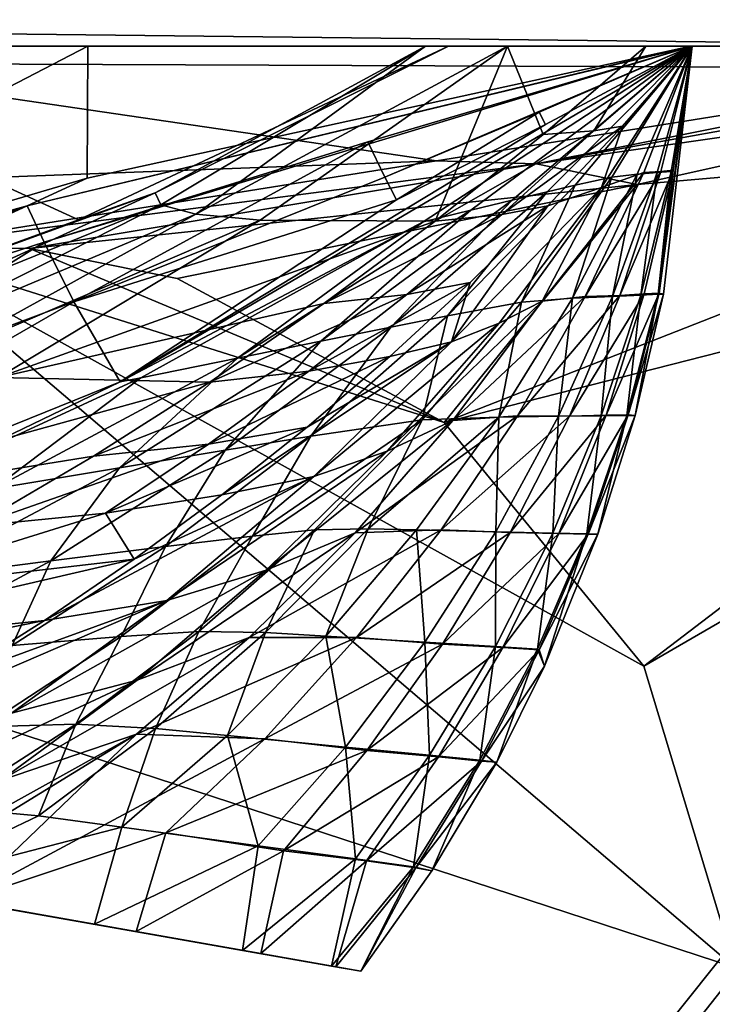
# Model space of a CAD drawing. Header units: metres. Extents: x -1004 to 0, y -808 to 0.
# Tile 142 of 146: x -108 to -77, y -96 to -51. Entities that reach past the tile are written whole.
import ezdxf

# ---------------------------------------------------------------- set-up
doc = ezdxf.new("R2010")
doc.units = ezdxf.units.M

msp = doc.modelspace()

# ---------------------------------------------------------------- linework, layer by layer
at = {"layer": 'None'}
for points in [[(-943.0271, -42.2672, 2063.060059), (-943.0271, -52.26717, 2063.060059), (-61.027081, -42.267323, 2063.060059)], [(-61.027081, -42.267323, 163.059998), (-61.026958, -52.26717, 163.059998), (-943.0271, -42.2672, 163.059998)], [(-943.0271, -42.2672, 163.059998), (-61.026958, -52.26717, 163.059998), (-943.0271, -52.26717, 163.059998)], [(-943.0271, -52.26717, 2063.060059), (-61.026958, -52.26717, 2063.060059), (-61.027081, -42.267323, 2063.060059)], [(-943.0271, -52.26717, 2063.060059), (-428.863464, -52.26717, 2035.059937), (-61.026958, -52.26717, 2063.060059)], [(-61.026958, -52.26717, 163.059998), (-407.772705, -52.26717, 179.05925), (-943.0271, -52.26717, 163.059998)], [(-428.863464, -52.26717, 2035.059937), (-376.130707, -52.26717, 2033.806885), (-61.026958, -52.26717, 2063.060059)], [(-387.05249, -52.26717, 179.74173), (-407.772705, -52.26717, 179.05925), (-61.026958, -52.26717, 163.059998)], [(-366.171051, -52.26717, 181.828079), (-387.05249, -52.26717, 179.74173), (-61.026958, -52.26717, 163.059998)], [(-61.026958, -52.26717, 2063.060059), (-376.130707, -52.26717, 2033.806885), (-323.517303, -52.26717, 2030.046021)], [(-345.062103, -52.26717, 185.403137), (-366.171051, -52.26717, 181.828079), (-61.026958, -52.26717, 163.059998)], [(-61.026958, -52.26717, 163.059998), (-323.424683, -52.26717, 190.665115), (-345.062103, -52.26717, 185.403137)], [(-61.026958, -52.26717, 2063.060059), (-323.517303, -52.26717, 2030.046021), (-155.788605, -52.26717, 2035.012573)], [(-301.283936, -52.26717, 197.828186), (-323.424683, -52.26717, 190.665115), (-61.026958, -52.26717, 163.059998)], [(-278.817078, -52.26717, 207.085617), (-301.283936, -52.26717, 197.828186), (-61.026958, -52.26717, 163.059998)], [(-61.026958, -52.26717, 163.059998), (-183.543732, -52.26717, 219.960983), (-278.817078, -52.26717, 207.085617)], [(-158.042908, -52.26717, 215.626266), (-183.543732, -52.26717, 219.960983), (-61.026958, -52.26717, 163.059998)], [(-146.463577, -52.26717, 214.199509), (-158.042908, -52.26717, 215.626266), (-61.026958, -52.26717, 163.059998)], [(-155.788605, -52.26717, 2035.012573), (-122.949295, -52.26717, 2041.881958), (-61.026958, -52.26717, 2063.060059)], [(-61.026958, -52.26717, 163.059998), (-131.927307, -52.26717, 212.860947), (-146.463577, -52.26717, 214.199509)], [(-105.418335, -58.238441, 214.546005), (-132.063629, -66.104637, 218.87149), (-105.380066, -52.26717, 211.601089)], [(-105.380066, -52.26717, 211.601089), (-132.063629, -66.104637, 218.87149), (-131.927307, -52.26717, 212.860947)], [(-105.380066, -52.26717, 211.601089), (-131.927307, -52.26717, 212.860947), (-61.026958, -52.26717, 163.059998)], [(-89.060616, -52.26717, 2045.058105), (-122.949295, -52.26717, 2041.881958), (-105.810455, -60.133114, 2042.614258)], [(-122.949295, -52.26717, 2041.881958), (-122.557411, -66.234146, 2039.442505), (-105.810455, -60.133114, 2042.614258)], [(-122.949295, -52.26717, 2041.881958), (-89.060616, -52.26717, 2045.058105), (-61.026958, -52.26717, 2063.060059)], [(-108.133682, -59.501987, 317.037933), (-78.090347, -52.2673, 211.625961), (-78.027542, -52.26717, 317.034698)], [(-107.363808, -61.134037, 433.010529), (-108.133682, -59.501987, 317.037933), (-78.027542, -52.26717, 317.034698)], [(-78.098579, -52.268791, 211.626617), (-78.090347, -52.2673, 211.625961), (-108.133682, -59.501987, 317.037933)], [(-105.418335, -58.238441, 214.546005), (-78.098579, -52.268791, 211.626617), (-108.133682, -59.501987, 317.037933)], [(-78.027542, -52.26717, 317.034698), (-92.7174, -56.595947, 433.010529), (-107.363808, -61.134037, 433.010529)], [(-89.060616, -52.26717, 2045.058105), (-105.810455, -60.133114, 2042.614258), (-102.336014, -58.90987, 2002.666626)], [(-78.098579, -52.268791, 211.626617), (-105.418335, -58.238441, 214.546005), (-105.380066, -52.26717, 211.601089)], [(-105.380066, -52.26717, 211.601089), (-78.090347, -52.2673, 211.625961), (-78.098579, -52.268791, 211.626617)], [(-78.090347, -52.2673, 211.625961), (-105.380066, -52.26717, 211.601089), (-61.026958, -52.26717, 163.059998)], [(-103.921181, -67.462387, 664.637451), (-78.026993, -52.266907, 665.035706), (-90.210342, -60.214169, 673.609619)], [(-78.026993, -52.266907, 665.035706), (-103.921181, -67.462387, 664.637451), (-84.669403, -55.813782, 606.974976)], [(-90.103485, -52.26717, 1961.714844), (-102.336014, -58.90987, 2002.666626), (-102.08197, -59.45779, 1961.018188)], [(-90.103485, -52.26717, 1961.714844), (-89.060616, -52.26717, 2045.058105), (-102.336014, -58.90987, 2002.666626)], [(-100.490623, -59.867168, 1919.390381), (-90.103485, -52.26717, 1961.714844), (-102.08197, -59.45779, 1961.018188)], [(-97.583435, -60.140091, 1877.832031), (-86.388184, -52.26717, 1878.44812), (-100.490623, -59.867168, 1919.390381)], [(-86.388184, -52.26717, 1878.44812), (-90.103485, -52.26717, 1961.714844), (-100.490623, -59.867168, 1919.390381)], [(-97.583435, -60.140091, 1877.832031), (-89.667374, -60.185959, 1794.900391), (-86.388184, -52.26717, 1878.44812)], [(-91.946564, -58.198627, 548.967529), (-92.7174, -56.595947, 433.010529), (-78.02742, -52.26717, 433.010529)], [(-92.7174, -56.595947, 433.010529), (-78.027542, -52.26717, 317.034698), (-78.02742, -52.26717, 433.010529)], [(-91.946564, -58.198627, 548.967529), (-78.02742, -52.26717, 433.010529), (-84.960823, -55.26432, 548.994507)], [(-78.026993, -52.266907, 665.035706), (-78.027275, -52.26717, 690.122986), (-90.210342, -60.214169, 673.609619)], [(-90.210342, -60.214169, 673.609619), (-78.027275, -52.26717, 690.122986), (-88.044754, -59.69342, 717.864807)], [(-61.026958, -52.26717, 2063.060059), (-89.060616, -52.26717, 2045.058105), (-90.103485, -52.26717, 1961.714844)], [(-90.103485, -52.26717, 1961.714844), (-86.388184, -52.26717, 1878.44812), (-61.026958, -52.26717, 2063.060059)], [(-89.667374, -60.185959, 1794.900391), (-84.776596, -56.266586, 1795.218872), (-86.388184, -52.26717, 1878.44812)], [(-78.027275, -52.26717, 690.122986), (-78.027267, -52.26717, 740.771423), (-88.044754, -59.69342, 717.864807)], [(-88.044754, -59.69342, 717.864807), (-78.027267, -52.26717, 740.771423), (-86.173851, -59.242382, 762.118225)], [(-86.388184, -52.26717, 1878.44812), (-80.135689, -52.26717, 1795.32666), (-61.026958, -52.26717, 2063.060059)], [(-86.388184, -52.26717, 1878.44812), (-84.776596, -56.266586, 1795.218872), (-80.135689, -52.26717, 1795.32666)], [(-78.027267, -52.26717, 740.771423), (-78.027267, -52.26717, 771.7276), (-86.173851, -59.242382, 762.118225)], [(-86.173851, -59.242382, 762.118225), (-78.027267, -52.26717, 771.7276), (-84.600861, -58.864449, 806.370972)], [(-78.02742, -52.26717, 433.010529), (-78.027336, -52.26717, 549.022949), (-84.960823, -55.26432, 548.994507)], [(-84.960823, -55.26432, 548.994507), (-78.027336, -52.26717, 549.022949), (-84.669403, -55.813782, 606.974976)], [(-84.776596, -56.266586, 1795.218872), (-82.484215, -56.106556, 1753.600586), (-80.135689, -52.26717, 1795.32666)], [(-78.027306, -52.26717, 607.035706), (-78.026993, -52.266907, 665.035706), (-84.669403, -55.813782, 606.974976)], [(-78.027336, -52.26717, 549.022949), (-78.027306, -52.26717, 607.035706), (-84.669403, -55.813782, 606.974976)], [(-78.027267, -52.26717, 771.7276), (-78.02726, -52.26717, 807.202698), (-84.600861, -58.864449, 806.370972)], [(-84.600861, -58.864449, 806.370972), (-78.02726, -52.26717, 807.202698), (-83.328743, -58.562721, 850.619324)], [(-78.02726, -52.26717, 807.202698), (-78.02726, -52.26717, 851.534851), (-83.328743, -58.562721, 850.619324)], [(-83.328743, -58.562721, 850.619324), (-78.02726, -52.26717, 851.534851), (-81.668594, -58.195709, 939.114014)], [(-80.135689, -52.26717, 1795.32666), (-82.484215, -56.106556, 1753.600586), (-78.027222, -52.26717, 1712.00293)], [(-82.484215, -56.106556, 1753.600586), (-81.191994, -55.899555, 1711.93042), (-78.027222, -52.26717, 1712.00293)], [(-82.133667, -58.664024, 1628.469849), (-80.224365, -57.989902, 1545.487549), (-78.027222, -52.26717, 1712.00293)], [(-78.027222, -52.26717, 1712.00293), (-81.191994, -55.899555, 1711.93042), (-82.133667, -58.664024, 1628.469849)], [(-78.02726, -52.26717, 851.534851), (-78.027245, -52.26717, 939.959534), (-81.668594, -58.195709, 939.114014)], [(-81.668594, -58.195709, 939.114014), (-78.027245, -52.26717, 939.959534), (-80.517616, -58.068157, 1027.000732)], [(-78.027245, -52.26717, 939.959534), (-78.027237, -52.26717, 1027.725098), (-80.517616, -58.068157, 1027.000732)], [(-80.517616, -58.068157, 1027.000732), (-78.027237, -52.26717, 1027.725098), (-79.618256, -57.990307, 1114.886108)], [(-80.224365, -57.989902, 1545.487549), (-79.446144, -57.936066, 1504.130981), (-78.027222, -52.26717, 1712.00293)], [(-61.026958, -52.26717, 2063.060059), (-80.135689, -52.26717, 1795.32666), (-78.027222, -52.26717, 1712.00293)], [(-78.027237, -52.26717, 1027.725098), (-78.027229, -52.26717, 1115.399292), (-79.618256, -57.990307, 1114.886108)], [(-79.618256, -57.990307, 1114.886108), (-78.027229, -52.26717, 1115.399292), (-78.975136, -57.93615, 1203.213867)], [(-78.027222, -52.26717, 1203.58728), (-78.027168, -52.26664, 1378.559326), (-79.575722, -63.498825, 1291.679565)], [(-79.575722, -63.498825, 1291.679565), (-78.027168, -52.26664, 1378.559326), (-79.321945, -63.49044, 1378.553223)], [(-78.975136, -57.93615, 1203.213867), (-78.027222, -52.26717, 1203.58728), (-79.575722, -63.498825, 1291.679565)], [(-78.027168, -52.26664, 1378.559326), (-78.894318, -57.882343, 1462.569336), (-79.531242, -63.450073, 1420.557007)], [(-79.321945, -63.49044, 1378.553223), (-78.027168, -52.26664, 1378.559326), (-79.531242, -63.450073, 1420.557007)], [(-78.027222, -52.26717, 1712.00293), (-79.446144, -57.936066, 1504.130981), (-78.027168, -52.26664, 1378.559326)], [(-79.446144, -57.936066, 1504.130981), (-78.894318, -57.882343, 1462.569336), (-78.027168, -52.26664, 1378.559326)], [(-78.027229, -52.26717, 1115.399292), (-78.027222, -52.26717, 1203.58728), (-78.975136, -57.93615, 1203.213867)], [(-78.090309, -52.26717, 211.62674), (-78.087288, -52.26717, 211.626343), (-78.090347, -52.2673, 211.625961)], [(-78.087288, -52.26717, 211.626343), (-78.033905, -52.26717, 211.61731), (-78.090347, -52.2673, 211.625961)], [(-78.090347, -52.2673, 211.625961), (-78.033905, -52.26717, 211.61731), (-78.027542, -52.26717, 317.034698)], [(-61.026958, -52.26717, 163.059998), (-78.033905, -52.26717, 211.61731), (-78.090347, -52.2673, 211.625961)], [(-78.033905, -52.26717, 211.61731), (-78.087288, -52.26717, 211.626343), (-78.090347, -52.2673, 211.625961)], [(-78.090347, -52.2673, 211.625961), (-78.087288, -52.26717, 211.626343), (-78.090309, -52.26717, 211.62674)], [(-78.027542, -52.26717, 317.034698), (-78.033905, -52.26717, 211.61731), (-61.026958, -52.26717, 163.059998)], [(-78.02742, -52.26717, 433.010529), (-78.027542, -52.26717, 317.034698), (-61.026958, -52.26717, 163.059998)], [(-61.026958, -52.26717, 163.059998), (-78.027336, -52.26717, 549.022949), (-78.02742, -52.26717, 433.010529)], [(-78.027306, -52.26717, 607.035706), (-78.027336, -52.26717, 549.022949), (-61.026958, -52.26717, 163.059998)], [(-78.026993, -52.266907, 665.035706), (-78.027306, -52.26717, 607.035706), (-61.026958, -52.26717, 163.059998)], [(-61.026958, -52.26717, 163.059998), (-78.027275, -52.26717, 690.122986), (-78.026993, -52.266907, 665.035706)], [(-78.027267, -52.26717, 740.771423), (-78.027275, -52.26717, 690.122986), (-61.026958, -52.26717, 163.059998)], [(-61.026958, -52.26717, 163.059998), (-78.02726, -52.26717, 807.202698), (-78.027267, -52.26717, 771.7276)], [(-78.027267, -52.26717, 771.7276), (-78.027267, -52.26717, 740.771423), (-61.026958, -52.26717, 163.059998)], [(-78.027245, -52.26717, 939.959534), (-78.02726, -52.26717, 851.534851), (-61.026958, -52.26717, 163.059998)], [(-78.02726, -52.26717, 851.534851), (-78.02726, -52.26717, 807.202698), (-61.026958, -52.26717, 163.059998)], [(-61.026958, -52.26717, 163.059998), (-78.027237, -52.26717, 1027.725098), (-78.027245, -52.26717, 939.959534)], [(-78.027229, -52.26717, 1115.399292), (-78.027237, -52.26717, 1027.725098), (-61.026958, -52.26717, 163.059998)], [(-78.027222, -52.26717, 1203.58728), (-78.027229, -52.26717, 1115.399292), (-61.026958, -52.26717, 2063.060059)], [(-61.026958, -52.26717, 2063.060059), (-78.027229, -52.26717, 1115.399292), (-61.026958, -52.26717, 163.059998)], [(-78.027168, -52.26664, 1378.559326), (-78.027222, -52.26717, 1203.58728), (-61.026958, -52.26717, 2063.060059)], [(-78.027222, -52.26717, 1712.00293), (-78.027168, -52.26664, 1378.559326), (-61.026958, -52.26717, 2063.060059)], [(-91.411026, -59.220604, 606.91748), (-91.946564, -58.198627, 548.967529), (-84.960823, -55.26432, 548.994507)], [(-84.669403, -55.813782, 606.974976), (-91.411026, -59.220604, 606.91748), (-84.960823, -55.26432, 548.994507)], [(-84.669403, -55.813782, 606.974976), (-103.921181, -67.462387, 664.637451), (-91.411026, -59.220604, 606.91748)], [(-82.484215, -56.106556, 1753.600586), (-89.667374, -60.185959, 1794.900391), (-86.648651, -59.888302, 1753.354736)], [(-84.776596, -56.266586, 1795.218872), (-89.667374, -60.185959, 1794.900391), (-82.484215, -56.106556, 1753.600586)], [(-86.648651, -59.888302, 1753.354736), (-84.568855, -59.497822, 1711.753052), (-81.191994, -55.899555, 1711.93042)], [(-81.191994, -55.899555, 1711.93042), (-82.484215, -56.106556, 1753.600586), (-86.648651, -59.888302, 1753.354736)], [(-81.191994, -55.899555, 1711.93042), (-84.568855, -59.497822, 1711.753052), (-82.133667, -58.664024, 1628.469849)], [(-92.7174, -56.595947, 433.010529), (-106.023788, -63.836273, 548.918579), (-107.363808, -61.134037, 433.010529)], [(-106.023788, -63.836273, 548.918579), (-92.7174, -56.595947, 433.010529), (-91.946564, -58.198627, 548.967529)], [(-81.3078, -63.551373, 1503.929199), (-78.894318, -57.882343, 1462.569336), (-79.446144, -57.936066, 1504.130981)], [(-80.199692, -63.485062, 1462.357666), (-78.894318, -57.882343, 1462.569336), (-81.3078, -63.551373, 1503.929199)], [(-78.894318, -57.882343, 1462.569336), (-80.199692, -63.485062, 1462.357666), (-79.531242, -63.450073, 1420.557007)], [(-105.418335, -58.238441, 214.546005), (-108.133682, -59.501987, 317.037933), (-132.063629, -66.104637, 218.87149)], [(-91.411026, -59.220604, 606.91748), (-106.023788, -63.836273, 548.918579), (-91.946564, -58.198627, 548.967529)], [(-83.328743, -58.562721, 850.619324), (-81.668594, -58.195709, 939.114014), (-85.754272, -63.852608, 938.194458)], [(-85.754272, -63.852608, 938.194458), (-81.668594, -58.195709, 939.114014), (-83.444405, -63.68251, 1026.266113)], [(-84.815758, -63.816765, 1586.644531), (-80.224365, -57.989902, 1545.487549), (-82.133667, -58.664024, 1628.469849)], [(-84.815758, -63.816765, 1586.644531), (-82.875916, -63.60128, 1545.318359), (-80.224365, -57.989902, 1545.487549)], [(-81.668594, -58.195709, 939.114014), (-80.517616, -58.068157, 1027.000732), (-83.444405, -63.68251, 1026.266113)], [(-83.444405, -63.68251, 1026.266113), (-80.517616, -58.068157, 1027.000732), (-81.640961, -63.593472, 1114.367798)], [(-82.875916, -63.60128, 1545.318359), (-79.446144, -57.936066, 1504.130981), (-80.224365, -57.989902, 1545.487549)], [(-82.875916, -63.60128, 1545.318359), (-81.3078, -63.551373, 1503.929199), (-79.446144, -57.936066, 1504.130981)], [(-80.517616, -58.068157, 1027.000732), (-79.618256, -57.990307, 1114.886108), (-81.640961, -63.593472, 1114.367798)], [(-81.640961, -63.593472, 1114.367798), (-79.618256, -57.990307, 1114.886108), (-80.352234, -63.532413, 1202.837402)], [(-79.618256, -57.990307, 1114.886108), (-78.975136, -57.93615, 1203.213867), (-80.352234, -63.532413, 1202.837402)], [(-80.352234, -63.532413, 1202.837402), (-78.975136, -57.93615, 1203.213867), (-79.575722, -63.498825, 1291.679565)], [(-84.600861, -58.864449, 806.370972), (-83.328743, -58.562721, 850.619324), (-89.100578, -64.467682, 849.693115)], [(-89.100578, -64.467682, 849.693115), (-83.328743, -58.562721, 850.619324), (-85.754272, -63.852608, 938.194458)], [(-82.133667, -58.664024, 1628.469849), (-84.568855, -59.497822, 1711.753052), (-88.932442, -65.656166, 1669.758911)], [(-82.133667, -58.664024, 1628.469849), (-88.932442, -65.656166, 1669.758911), (-86.7612, -64.811493, 1628.184082)], [(-86.7612, -64.811493, 1628.184082), (-84.815758, -63.816765, 1586.644531), (-82.133667, -58.664024, 1628.469849)], [(-102.336014, -58.90987, 2002.666626), (-122.557411, -66.234146, 2039.442505), (-115.076073, -64.721382, 2001.588379)], [(-102.336014, -58.90987, 2002.666626), (-105.810455, -60.133114, 2042.614258), (-122.557411, -66.234146, 2039.442505)], [(-102.08197, -59.45779, 1961.018188), (-102.336014, -58.90987, 2002.666626), (-115.076073, -64.721382, 2001.588379)], [(-103.921181, -67.462387, 664.637451), (-106.023788, -63.836273, 548.918579), (-91.411026, -59.220604, 606.91748)], [(-88.044754, -59.69342, 717.864807), (-86.173851, -59.242382, 762.118225), (-94.840462, -65.623978, 761.445068)], [(-94.840462, -65.623978, 761.445068), (-86.173851, -59.242382, 762.118225), (-91.66674, -64.980286, 805.527954)], [(-86.173851, -59.242382, 762.118225), (-84.600861, -58.864449, 806.370972), (-91.66674, -64.980286, 805.527954)], [(-91.66674, -64.980286, 805.527954), (-84.600861, -58.864449, 806.370972), (-89.100578, -64.467682, 849.693115)], [(-108.133682, -59.501987, 317.037933), (-136.478378, -70.764824, 433.010529), (-137.695007, -68.767494, 317.040314)], [(-108.133682, -59.501987, 317.037933), (-137.695007, -68.767494, 317.040314), (-132.063629, -66.104637, 218.87149)], [(-121.951019, -65.858948, 433.010529), (-136.478378, -70.764824, 433.010529), (-108.133682, -59.501987, 317.037933)], [(-107.363808, -61.134037, 433.010529), (-121.951019, -65.858948, 433.010529), (-108.133682, -59.501987, 317.037933)], [(-102.08197, -59.45779, 1961.018188), (-115.076073, -64.721382, 2001.588379), (-114.682365, -65.832939, 1959.967407)], [(-100.490623, -59.867168, 1919.390381), (-102.08197, -59.45779, 1961.018188), (-114.682365, -65.832939, 1959.967407)], [(-90.210342, -60.214169, 673.609619), (-88.044754, -59.69342, 717.864807), (-98.615929, -66.392662, 717.466614)], [(-98.615929, -66.392662, 717.466614), (-88.044754, -59.69342, 717.864807), (-94.840462, -65.623978, 761.445068)], [(-90.949165, -63.51384, 1753.059448), (-84.568855, -59.497822, 1711.753052), (-86.648651, -59.888302, 1753.354736)], [(-90.949165, -63.51384, 1753.059448), (-88.076874, -62.968689, 1711.536499), (-84.568855, -59.497822, 1711.753052)], [(-84.568855, -59.497822, 1711.753052), (-88.076874, -62.968689, 1711.536499), (-88.932442, -65.656166, 1669.758911)], [(-100.490623, -59.867168, 1919.390381), (-114.682365, -65.832939, 1959.967407), (-112.807594, -66.677177, 1918.366821)], [(-97.583435, -60.140091, 1877.832031), (-100.490623, -59.867168, 1919.390381), (-112.807594, -66.677177, 1918.366821)], [(-112.807594, -66.677177, 1918.366821), (-109.442467, -67.259026, 1876.839844), (-97.583435, -60.140091, 1877.832031)], [(-109.442467, -67.259026, 1876.839844), (-89.667374, -60.185959, 1794.900391), (-97.583435, -60.140091, 1877.832031)], [(-94.697556, -63.922615, 1794.523315), (-90.949165, -63.51384, 1753.059448), (-86.648651, -59.888302, 1753.354736)], [(-86.648651, -59.888302, 1753.354736), (-89.667374, -60.185959, 1794.900391), (-94.697556, -63.922615, 1794.523315)], [(-89.667374, -60.185959, 1794.900391), (-109.442467, -67.259026, 1876.839844), (-94.697556, -63.922615, 1794.523315)], [(-102.986794, -67.279617, 673.609619), (-103.921181, -67.462387, 664.637451), (-90.210342, -60.214169, 673.609619)], [(-102.986794, -67.279617, 673.609619), (-90.210342, -60.214169, 673.609619), (-98.615929, -66.392662, 717.466614)], [(-120.235397, -69.151024, 548.876343), (-121.951019, -65.858948, 433.010529), (-107.363808, -61.134037, 433.010529)], [(-106.023788, -63.836273, 548.918579), (-120.235397, -69.151024, 548.876343), (-107.363808, -61.134037, 433.010529)], [(-88.076874, -62.968689, 1711.536499), (-95.377373, -66.978134, 1752.706543), (-91.709427, -66.307159, 1711.274536)], [(-95.377373, -66.978134, 1752.706543), (-88.076874, -62.968689, 1711.536499), (-90.949165, -63.51384, 1753.059448)], [(-88.932442, -65.656166, 1669.758911), (-88.076874, -62.968689, 1711.536499), (-91.709427, -66.307159, 1711.274536)], [(-99.857048, -67.471527, 1794.077393), (-90.949165, -63.51384, 1753.059448), (-94.697556, -63.922615, 1794.523315)], [(-99.857048, -67.471527, 1794.077393), (-95.377373, -66.978134, 1752.706543), (-90.949165, -63.51384, 1753.059448)], [(-88.860901, -69.213585, 1586.367065), (-82.875916, -63.60128, 1545.318359), (-84.815758, -63.816765, 1586.644531)], [(-88.860901, -69.213585, 1586.367065), (-85.940224, -68.998993, 1545.06665), (-82.875916, -63.60128, 1545.318359)], [(-84.075989, -69.017807, 1113.848877), (-86.780418, -69.053185, 1025.528198), (-83.444405, -63.68251, 1026.266113)], [(-83.444405, -63.68251, 1026.266113), (-86.780418, -69.053185, 1025.528198), (-85.754272, -63.852608, 938.194458)], [(-85.940224, -68.998993, 1545.06665), (-81.3078, -63.551373, 1503.929199), (-82.875916, -63.60128, 1545.318359)], [(-81.3078, -63.551373, 1503.929199), (-85.940224, -68.998993, 1545.06665), (-83.587868, -69.011398, 1503.663208)], [(-82.145134, -68.99501, 1202.461548), (-84.075989, -69.017807, 1113.848877), (-81.640961, -63.593472, 1114.367798)], [(-81.640961, -63.593472, 1114.367798), (-84.075989, -69.017807, 1113.848877), (-83.444405, -63.68251, 1026.266113)], [(-80.199692, -63.485062, 1462.357666), (-83.587868, -69.011398, 1503.663208), (-81.927521, -68.974113, 1462.103516)], [(-80.199692, -63.485062, 1462.357666), (-81.3078, -63.551373, 1503.929199), (-83.587868, -69.011398, 1503.663208)], [(-80.98365, -68.984207, 1291.361328), (-82.145134, -68.99501, 1202.461548), (-80.352234, -63.532413, 1202.837402)], [(-80.352234, -63.532413, 1202.837402), (-82.145134, -68.99501, 1202.461548), (-81.640961, -63.593472, 1114.367798)], [(-79.531242, -63.450073, 1420.557007), (-80.199692, -63.485062, 1462.357666), (-81.927521, -68.974113, 1462.103516)], [(-80.926315, -68.96051, 1420.388794), (-79.531242, -63.450073, 1420.557007), (-81.927521, -68.974113, 1462.103516)], [(-80.609909, -68.979897, 1378.547241), (-80.98365, -68.984207, 1291.361328), (-79.575722, -63.498825, 1291.679565)], [(-79.575722, -63.498825, 1291.679565), (-80.98365, -68.984207, 1291.361328), (-80.352234, -63.532413, 1202.837402)], [(-79.321945, -63.49044, 1378.553223), (-79.531242, -63.450073, 1420.557007), (-80.926315, -68.96051, 1420.388794)], [(-80.609909, -68.979897, 1378.547241), (-79.321945, -63.49044, 1378.553223), (-80.926315, -68.96051, 1420.388794)], [(-79.321945, -63.49044, 1378.553223), (-80.609909, -68.979897, 1378.547241), (-79.575722, -63.498825, 1291.679565)], [(-103.921181, -67.462387, 664.637451), (-131.962418, -78.791046, 664.340454), (-106.023788, -63.836273, 548.918579)], [(-131.962418, -78.791046, 664.340454), (-120.235397, -69.151024, 548.876343), (-106.023788, -63.836273, 548.918579)], [(-109.442467, -67.259026, 1876.839844), (-99.857048, -67.471527, 1794.077393), (-94.697556, -63.922615, 1794.523315)], [(-91.831917, -70.596245, 1627.783813), (-84.815758, -63.816765, 1586.644531), (-86.7612, -64.811493, 1628.184082)], [(-91.831917, -70.596245, 1627.783813), (-88.860901, -69.213585, 1586.367065), (-84.815758, -63.816765, 1586.644531)], [(-86.780418, -69.053185, 1025.528198), (-90.247612, -69.182137, 937.265625), (-85.754272, -63.852608, 938.194458)], [(-85.754272, -63.852608, 938.194458), (-90.247612, -69.182137, 937.265625), (-89.100578, -64.467682, 849.693115)], [(-90.247612, -69.182137, 937.265625), (-95.292969, -69.925453, 848.762817), (-89.100578, -64.467682, 849.693115)], [(-89.100578, -64.467682, 849.693115), (-95.292969, -69.925453, 848.762817), (-91.66674, -64.980286, 805.527954)], [(-95.292969, -69.925453, 848.762817), (-99.165009, -70.556702, 804.683838), (-91.66674, -64.980286, 805.527954)], [(-91.66674, -64.980286, 805.527954), (-99.165009, -70.556702, 804.683838), (-94.840462, -65.623978, 761.445068)], [(-95.162209, -71.740311, 1669.234741), (-91.831917, -70.596245, 1627.783813), (-86.7612, -64.811493, 1628.184082)], [(-88.932442, -65.656166, 1669.758911), (-95.162209, -71.740311, 1669.234741), (-86.7612, -64.811493, 1628.184082)], [(-99.165009, -70.556702, 804.683838), (-103.955116, -71.352028, 760.772522), (-94.840462, -65.623978, 761.445068)], [(-94.840462, -65.623978, 761.445068), (-103.955116, -71.352028, 760.772522), (-98.615929, -66.392662, 717.466614)], [(-95.162209, -71.740311, 1669.234741), (-88.932442, -65.656166, 1669.758911), (-99.3218, -72.569763, 1710.598145)], [(-99.3218, -72.569763, 1710.598145), (-88.932442, -65.656166, 1669.758911), (-95.459908, -69.508591, 1710.961914)], [(-88.932442, -65.656166, 1669.758911), (-91.709427, -66.307159, 1711.274536), (-95.459908, -69.508591, 1710.961914)], [(-91.709427, -66.307159, 1711.274536), (-95.377373, -66.978134, 1752.706543), (-99.924973, -70.276596, 1752.289185)], [(-95.459908, -69.508591, 1710.961914), (-91.709427, -66.307159, 1711.274536), (-99.924973, -70.276596, 1752.289185)], [(-103.955116, -71.352028, 760.772522), (-109.654808, -72.302483, 717.069336), (-98.615929, -66.392662, 717.466614)], [(-98.615929, -66.392662, 717.466614), (-109.654808, -72.302483, 717.069336), (-102.986794, -67.279617, 673.609619)], [(-121.748657, -73.494186, 1875.482666), (-99.857048, -67.471527, 1794.077393), (-109.442467, -67.259026, 1876.839844)], [(-95.377373, -66.978134, 1752.706543), (-105.135963, -70.828232, 1793.554321), (-99.924973, -70.276596, 1752.289185)], [(-105.135963, -70.828232, 1793.554321), (-95.377373, -66.978134, 1752.706543), (-99.857048, -67.471527, 1794.077393)], [(-116.255005, -73.398125, 673.609558), (-131.962418, -78.791046, 664.340454), (-103.921181, -67.462387, 664.637451)], [(-121.748657, -73.494186, 1875.482666), (-105.135963, -70.828232, 1793.554321), (-99.857048, -67.471527, 1794.077393)], [(-109.654808, -72.302483, 717.069336), (-116.255005, -73.398125, 673.609558), (-102.986794, -67.279617, 673.609619)], [(-102.986794, -67.279617, 673.609619), (-116.255005, -73.398125, 673.609558), (-103.921181, -67.462387, 664.637451)], [(-93.292236, -74.294632, 1585.994751), (-85.940224, -68.998993, 1545.06665), (-88.860901, -69.213585, 1586.367065)], [(-85.940224, -68.998993, 1545.06665), (-93.292236, -74.294632, 1585.994751), (-89.396103, -74.152328, 1544.732056)], [(-86.780418, -69.053185, 1025.528198), (-90.509949, -74.157616, 1024.790161), (-92.698112, -74.107201, 980.604736)], [(-90.247612, -69.182137, 937.265625), (-86.780418, -69.053185, 1025.528198), (-92.698112, -74.107201, 980.604736)], [(-86.911873, -74.242378, 1113.331421), (-90.509949, -74.157616, 1024.790161), (-86.780418, -69.053185, 1025.528198)], [(-83.587868, -69.011398, 1503.663208), (-85.940224, -68.998993, 1545.06665), (-89.396103, -74.152328, 1544.732056)], [(-83.587868, -69.011398, 1503.663208), (-89.396103, -74.152328, 1544.732056), (-86.270844, -74.283821, 1503.333862)], [(-84.345093, -74.304749, 1202.087646), (-86.911873, -74.242378, 1113.331421), (-84.075989, -69.017807, 1113.848877)], [(-84.075989, -69.017807, 1113.848877), (-86.911873, -74.242378, 1113.331421), (-86.780418, -69.053185, 1025.528198)], [(-81.927521, -68.974113, 1462.103516), (-83.587868, -69.011398, 1503.663208), (-86.270844, -74.283821, 1503.333862)], [(-84.066551, -74.316093, 1461.808472), (-81.927521, -68.974113, 1462.103516), (-86.270844, -74.283821, 1503.333862)], [(-82.803329, -74.344215, 1291.044678), (-84.345093, -74.304749, 1202.087646), (-82.145134, -68.99501, 1202.461548)], [(-82.145134, -68.99501, 1202.461548), (-84.345093, -74.304749, 1202.087646), (-84.075989, -69.017807, 1113.848877)], [(-82.738708, -74.34906, 1420.199829), (-80.926315, -68.96051, 1420.388794), (-84.066551, -74.316093, 1461.808472)], [(-80.926315, -68.96051, 1420.388794), (-81.927521, -68.974113, 1462.103516), (-84.066551, -74.316093, 1461.808472)], [(-82.301102, -74.358047, 1378.54248), (-82.803329, -74.344215, 1291.044678), (-80.98365, -68.984207, 1291.361328)], [(-80.98365, -68.984207, 1291.361328), (-82.803329, -74.344215, 1291.044678), (-82.145134, -68.99501, 1202.461548)], [(-80.609909, -68.979897, 1378.547241), (-80.926315, -68.96051, 1420.388794), (-82.738708, -74.34906, 1420.199829)], [(-82.301102, -74.358047, 1378.54248), (-80.609909, -68.979897, 1378.547241), (-82.738708, -74.34906, 1420.199829)], [(-80.609909, -68.979897, 1378.547241), (-82.301102, -74.358047, 1378.54248), (-80.98365, -68.984207, 1291.361328)], [(-95.292969, -69.925453, 848.762817), (-90.247612, -69.182137, 937.265625), (-97.93026, -74.437965, 892.022278)], [(-97.93026, -74.437965, 892.022278), (-90.247612, -69.182137, 937.265625), (-95.126785, -74.159958, 936.331665)], [(-97.310814, -75.989052, 1627.266968), (-88.860901, -69.213585, 1586.367065), (-91.831917, -70.596245, 1627.783813)], [(-97.310814, -75.989052, 1627.266968), (-93.292236, -74.294632, 1585.994751), (-88.860901, -69.213585, 1586.367065)], [(-90.247612, -69.182137, 937.265625), (-92.698112, -74.107201, 980.604736), (-95.126785, -74.159958, 936.331665)], [(-99.3218, -72.569763, 1710.598145), (-95.459908, -69.508591, 1710.961914), (-104.584175, -73.406448, 1751.806641)], [(-95.459908, -69.508591, 1710.961914), (-99.924973, -70.276596, 1752.289185), (-104.584175, -73.406448, 1751.806641)], [(-99.165009, -70.556702, 804.683838), (-95.292969, -69.925453, 848.762817), (-101.874451, -74.908958, 847.833008)], [(-101.874451, -74.908958, 847.833008), (-95.292969, -69.925453, 848.762817), (-97.93026, -74.437965, 892.022278)], [(-99.924973, -70.276596, 1752.289185), (-105.135963, -70.828232, 1793.554321), (-110.525337, -73.990471, 1792.953125)], [(-104.584175, -73.406448, 1751.806641), (-99.924973, -70.276596, 1752.289185), (-110.525337, -73.990471, 1792.953125)], [(-105.135963, -70.828232, 1793.554321), (-121.748657, -73.494186, 1875.482666), (-110.525337, -73.990471, 1792.953125)], [(-103.955116, -71.352028, 760.772522), (-99.165009, -70.556702, 804.683838), (-107.05658, -75.564842, 803.843018)], [(-107.05658, -75.564842, 803.843018), (-99.165009, -70.556702, 804.683838), (-101.874451, -74.908958, 847.833008)], [(-101.812149, -77.349113, 1668.556885), (-91.831917, -70.596245, 1627.783813), (-95.162209, -71.740311, 1669.234741)], [(-101.812149, -77.349113, 1668.556885), (-97.310814, -75.989052, 1627.266968), (-91.831917, -70.596245, 1627.783813)], [(-109.654808, -72.302483, 717.069336), (-103.955116, -71.352028, 760.772522), (-113.46891, -76.395531, 760.104248)], [(-113.46891, -76.395531, 760.104248), (-103.955116, -71.352028, 760.772522), (-107.05658, -75.564842, 803.843018)], [(-107.353874, -78.259911, 1709.719238), (-101.812149, -77.349113, 1668.556885), (-95.162209, -71.740311, 1669.234741)], [(-107.353874, -78.259911, 1709.719238), (-95.162209, -71.740311, 1669.234741), (-103.28862, -75.487816, 1710.183716)], [(-103.28862, -75.487816, 1710.183716), (-95.162209, -71.740311, 1669.234741), (-99.3218, -72.569763, 1710.598145)], [(-99.3218, -72.569763, 1710.598145), (-104.584175, -73.406448, 1751.806641), (-103.28862, -75.487816, 1710.183716)], [(-104.584175, -73.406448, 1751.806641), (-116.016449, -76.956589, 1792.274536), (-103.28862, -75.487816, 1710.183716)], [(-116.016449, -76.956589, 1792.274536), (-104.584175, -73.406448, 1751.806641), (-110.525337, -73.990471, 1792.953125)], [(-103.160469, -80.963936, 1626.636719), (-93.292236, -74.294632, 1585.994751), (-97.310814, -75.989052, 1627.266968)], [(-93.292236, -74.294632, 1585.994751), (-103.160469, -80.963936, 1626.636719), (-98.079422, -79.033325, 1585.530396)], [(-97.337723, -78.804077, 979.733826), (-100.365005, -78.75853, 935.397766), (-95.126785, -74.159958, 936.331665)], [(-100.365005, -78.75853, 935.397766), (-97.93026, -74.437965, 892.022278), (-95.126785, -74.159958, 936.331665)], [(-89.396103, -74.152328, 1544.732056), (-98.079422, -79.033325, 1585.530396), (-93.219688, -79.032333, 1544.317749)], [(-89.396103, -74.152328, 1544.732056), (-93.292236, -74.294632, 1585.994751), (-98.079422, -79.033325, 1585.530396)], [(-92.698112, -74.107201, 980.604736), (-94.613037, -78.968376, 1024.055908), (-97.337723, -78.804077, 979.733826)], [(-95.126785, -74.159958, 936.331665), (-92.698112, -74.107201, 980.604736), (-97.337723, -78.804077, 979.733826)], [(-90.509949, -74.157616, 1024.790161), (-94.613037, -78.968376, 1024.055908), (-92.698112, -74.107201, 980.604736)], [(-90.133972, -79.23996, 1112.817993), (-94.613037, -78.968376, 1024.055908), (-90.509949, -74.157616, 1024.790161)], [(-86.270844, -74.283821, 1503.333862), (-89.396103, -74.152328, 1544.732056), (-93.219688, -79.032333, 1544.317749)], [(-89.338058, -79.337486, 1502.944336), (-86.270844, -74.283821, 1503.333862), (-93.219688, -79.032333, 1544.317749)], [(-86.911873, -74.242378, 1113.331421), (-90.133972, -79.23996, 1112.817993), (-90.509949, -74.157616, 1024.790161)], [(-86.940941, -79.434784, 1201.717407), (-90.133972, -79.23996, 1112.817993), (-86.911873, -74.242378, 1113.331421)], [(-84.066551, -74.316093, 1461.808472), (-86.270844, -74.283821, 1503.333862), (-89.338058, -79.337486, 1502.944336)], [(-86.602448, -79.478333, 1461.476074), (-84.066551, -74.316093, 1461.808472), (-89.338058, -79.337486, 1502.944336)], [(-84.345093, -74.304749, 1202.087646), (-86.940941, -79.434784, 1201.717407), (-86.911873, -74.242378, 1113.331421)], [(-85.025871, -79.552635, 1290.731323), (-86.940941, -79.434784, 1201.717407), (-84.345093, -74.304749, 1202.087646)], [(-82.738708, -74.34906, 1420.199829), (-84.066551, -74.316093, 1461.808472), (-86.602448, -79.478333, 1461.476074)], [(-84.957016, -79.581863, 1419.993286), (-82.738708, -74.34906, 1420.199829), (-86.602448, -79.478333, 1461.476074)], [(-82.803329, -74.344215, 1291.044678), (-85.025871, -79.552635, 1290.731323), (-84.345093, -74.304749, 1202.087646)], [(-84.710953, -80.322525, 1378.539551), (-85.025871, -79.552635, 1290.731323), (-82.803329, -74.344215, 1291.044678)], [(-82.301102, -74.358047, 1378.54248), (-82.738708, -74.34906, 1420.199829), (-84.957016, -79.581863, 1419.993286)], [(-84.710953, -80.322525, 1378.539551), (-82.301102, -74.358047, 1378.54248), (-84.957016, -79.581863, 1419.993286)], [(-82.301102, -74.358047, 1378.54248), (-84.710953, -80.322525, 1378.539551), (-82.803329, -74.344215, 1291.044678)], [(-100.365005, -78.75853, 935.397766), (-103.870659, -78.979111, 891.070557), (-97.93026, -74.437965, 892.022278)], [(-103.870659, -78.979111, 891.070557), (-101.874451, -74.908958, 847.833008), (-97.93026, -74.437965, 892.022278)], [(-101.874451, -74.908958, 847.833008), (-108.807663, -79.389809, 846.908997), (-107.05658, -75.564842, 803.843018)], [(-108.807663, -79.389809, 846.908997), (-101.874451, -74.908958, 847.833008), (-103.870659, -78.979111, 891.070557)], [(-121.600563, -79.724915, 1791.519409), (-107.353874, -78.259911, 1709.719238), (-103.28862, -75.487816, 1710.183716)], [(-103.28862, -75.487816, 1710.183716), (-116.016449, -76.956589, 1792.274536), (-121.600563, -79.724915, 1791.519409)], [(-108.807663, -79.389809, 846.908997), (-115.296082, -79.975769, 803.010254), (-107.05658, -75.564842, 803.843018)], [(-107.05658, -75.564842, 803.843018), (-115.296082, -79.975769, 803.010254), (-113.46891, -76.395531, 760.104248)], [(-108.837265, -82.458397, 1667.729248), (-97.310814, -75.989052, 1627.266968), (-101.812149, -77.349113, 1668.556885)], [(-108.837265, -82.458397, 1667.729248), (-103.160469, -80.963936, 1626.636719), (-97.310814, -75.989052, 1627.266968)], [(-115.75219, -83.35688, 1708.64209), (-101.812149, -77.349113, 1668.556885), (-111.510887, -80.883453, 1709.2052)], [(-115.75219, -83.35688, 1708.64209), (-108.837265, -82.458397, 1667.729248), (-101.812149, -77.349113, 1668.556885)], [(-111.510887, -80.883453, 1709.2052), (-101.812149, -77.349113, 1668.556885), (-107.353874, -78.259911, 1709.719238)], [(-183.124222, -78.244965, 1117.911743), (-94.362564, -93.896042, 1275.237061), (-162.182098, -81.937622, 1583.933594)], [(-94.362564, -93.896042, 1275.237061), (-183.124222, -78.244965, 1117.911743), (-98.381828, -93.187332, 1171.671021)], [(-183.124222, -78.244965, 1117.911743), (-171.022415, -80.378838, 1067.585449), (-98.381828, -93.187332, 1171.671021)], [(-127.268814, -82.294083, 1790.688599), (-111.510887, -80.883453, 1709.2052), (-107.353874, -78.259911, 1709.719238)], [(-127.268814, -82.294083, 1790.688599), (-107.353874, -78.259911, 1709.719238), (-121.600563, -79.724915, 1791.519409)], [(-103.870659, -78.979111, 891.070557), (-100.365005, -78.75853, 935.397766), (-105.933418, -82.952377, 934.469238)], [(-105.933418, -82.952377, 934.469238), (-100.365005, -78.75853, 935.397766), (-102.318489, -83.140862, 978.871033)], [(-100.365005, -78.75853, 935.397766), (-97.337723, -78.804077, 979.733826), (-102.318489, -83.140862, 978.871033)], [(-97.337723, -78.804077, 979.733826), (-99.068069, -83.459389, 1023.329651), (-102.318489, -83.140862, 978.871033)], [(-94.613037, -78.968376, 1024.055908), (-99.068069, -83.459389, 1023.329651), (-97.337723, -78.804077, 979.733826)], [(-108.807663, -79.389809, 846.908997), (-103.870659, -78.979111, 891.070557), (-110.133003, -83.064247, 890.125854)], [(-110.133003, -83.064247, 890.125854), (-103.870659, -78.979111, 891.070557), (-105.933418, -82.952377, 934.469238)], [(-98.079422, -79.033325, 1585.530396), (-109.336327, -85.501244, 1625.895142), (-103.184792, -83.408333, 1584.97644)], [(-98.079422, -79.033325, 1585.530396), (-103.160469, -80.963936, 1626.636719), (-109.336327, -85.501244, 1625.895142)], [(-93.219688, -79.032333, 1544.317749), (-98.079422, -79.033325, 1585.530396), (-103.184792, -83.408333, 1584.97644)], [(-97.379189, -83.614105, 1543.826904), (-93.219688, -79.032333, 1544.317749), (-103.184792, -83.408333, 1584.97644)], [(-93.726181, -83.984138, 1112.311523), (-99.068069, -83.459389, 1023.329651), (-94.613037, -78.968376, 1024.055908)], [(-89.338058, -79.337486, 1502.944336), (-93.219688, -79.032333, 1544.317749), (-97.379189, -83.614105, 1543.826904)], [(-90.133972, -79.23996, 1112.817993), (-93.726181, -83.984138, 1112.311523), (-94.613037, -78.968376, 1024.055908)], [(-89.920609, -84.358788, 1201.353027), (-93.726181, -83.984138, 1112.311523), (-90.133972, -79.23996, 1112.817993)], [(-86.940941, -79.434784, 1201.717407), (-89.920609, -84.358788, 1201.353027), (-90.133972, -79.23996, 1112.817993)], [(-92.762398, -84.144188, 1502.497925), (-89.338058, -79.337486, 1502.944336), (-97.379189, -83.614105, 1543.826904)], [(-86.602448, -79.478333, 1461.476074), (-89.338058, -79.337486, 1502.944336), (-92.762398, -84.144188, 1502.497925)], [(-89.511696, -84.430191, 1461.110107), (-86.602448, -79.478333, 1461.476074), (-92.762398, -84.144188, 1502.497925)], [(-87.641586, -84.583519, 1290.422607), (-89.920609, -84.358788, 1201.353027), (-86.940941, -79.434784, 1201.717407)], [(-84.957016, -79.581863, 1419.993286), (-86.602448, -79.478333, 1461.476074), (-89.511696, -84.430191, 1461.110107)], [(-87.560013, -84.626404, 1419.772827), (-84.957016, -79.581863, 1419.993286), (-89.511696, -84.430191, 1461.110107)], [(-85.025871, -79.552635, 1290.731323), (-87.641586, -84.583519, 1290.422607), (-86.940941, -79.434784, 1201.717407)], [(-86.871994, -84.664139, 1378.540161), (-87.641586, -84.583519, 1290.422607), (-85.025871, -79.552635, 1290.731323)], [(-84.710953, -80.322525, 1378.539551), (-84.957016, -79.581863, 1419.993286), (-87.560013, -84.626404, 1419.772827)], [(-84.710953, -80.322525, 1378.539551), (-86.871994, -84.664139, 1378.540161), (-85.025871, -79.552635, 1290.731323)], [(-98.381828, -93.187332, 1171.671021), (-171.022415, -80.378838, 1067.585449), (-105.083031, -92.00573, 1068.243774)], [(-171.022415, -80.378838, 1067.585449), (-162.197556, -81.934898, 1016.561646), (-105.083031, -92.00573, 1068.243774)], [(-86.871994, -84.664139, 1378.540161), (-84.710953, -80.322525, 1378.539551), (-87.560013, -84.626404, 1419.772827)], [(-116.185768, -87.0513, 1666.75354), (-103.160469, -80.963936, 1626.636719), (-108.837265, -82.458397, 1667.729248)], [(-103.160469, -80.963936, 1626.636719), (-116.185768, -87.0513, 1666.75354), (-109.336327, -85.501244, 1625.895142)], [(-105.083031, -92.00573, 1068.243774), (-162.197556, -81.934898, 1016.561646), (-114.458061, -90.352661, 965.05957)], [(-161.168777, -82.116302, 1584.985596), (-162.182098, -81.937622, 1583.933594), (-97.5606, -93.332138, 1473.663696)], [(-97.5606, -93.332138, 1473.663696), (-162.182098, -81.937622, 1583.933594), (-94.167076, -93.930511, 1426.27771)], [(-162.182098, -81.937622, 1583.933594), (-93.027939, -94.131371, 1378.837769), (-94.167076, -93.930511, 1426.27771)], [(-162.182098, -81.937622, 1583.933594), (-94.362564, -93.896042, 1275.237061), (-93.027939, -94.131371, 1378.837769)], [(-151.351135, -83.847412, 1592.093628), (-161.168777, -82.116302, 1584.985596), (-97.5606, -93.332138, 1473.663696)], [(-110.133003, -83.064247, 890.125854), (-105.933418, -82.952377, 934.469238), (-111.800354, -86.717506, 933.551453)], [(-111.800354, -86.717506, 933.551453), (-105.933418, -82.952377, 934.469238), (-107.612564, -87.092819, 978.021484)], [(-105.933418, -82.952377, 934.469238), (-102.318489, -83.140862, 978.871033), (-107.612564, -87.092819, 978.021484)], [(-102.318489, -83.140862, 978.871033), (-103.850883, -87.605209, 1022.615479), (-107.612564, -87.092819, 978.021484)], [(-99.068069, -83.459389, 1023.329651), (-103.850883, -87.605209, 1022.615479), (-102.318489, -83.140862, 978.871033)], [(-103.184792, -83.408333, 1584.97644), (-109.336327, -85.501244, 1625.895142), (-118.78904, -92.081619, 1606.373779)], [(-118.78904, -92.081619, 1606.373779), (-116.038094, -91.297035, 1592.855469), (-103.184792, -83.408333, 1584.97644)], [(-116.038094, -91.297035, 1592.855469), (-111.064896, -90.950966, 1567.632446), (-103.184792, -83.408333, 1584.97644)], [(-103.184792, -83.408333, 1584.97644), (-111.064896, -90.950966, 1567.632446), (-97.379189, -83.614105, 1543.826904)], [(-111.064896, -90.950966, 1567.632446), (-101.849586, -87.871254, 1543.261353), (-97.379189, -83.614105, 1543.826904)], [(-97.67009, -88.448502, 1111.814941), (-103.850883, -87.605209, 1022.615479), (-99.068069, -83.459389, 1023.329651)], [(-97.379189, -83.614105, 1543.826904), (-101.849586, -87.871254, 1543.261353), (-92.762398, -84.144188, 1502.497925)], [(-93.726181, -83.984138, 1112.311523), (-97.67009, -88.448502, 1111.814941), (-99.068069, -83.459389, 1023.329651)], [(-151.351135, -83.847412, 1592.093628), (-97.5606, -93.332138, 1473.663696), (-139.903687, -85.865913, 1595.936035)], [(-101.849586, -87.871254, 1543.261353), (-96.524109, -88.675087, 1501.997314), (-92.762398, -84.144188, 1502.497925)], [(-93.269928, -89.04995, 1200.99646), (-97.67009, -88.448502, 1111.814941), (-93.726181, -83.984138, 1112.311523)], [(-92.762398, -84.144188, 1502.497925), (-96.524109, -88.675087, 1501.997314), (-89.511696, -84.430191, 1461.110107)], [(-89.920609, -84.358788, 1201.353027), (-93.269928, -89.04995, 1200.99646), (-93.726181, -83.984138, 1112.311523)], [(-96.524109, -88.675087, 1501.997314), (-92.778633, -89.141083, 1460.713135), (-89.511696, -84.430191, 1461.110107)], [(-90.639282, -89.410133, 1290.120605), (-93.269928, -89.04995, 1200.99646), (-89.920609, -84.358788, 1201.353027)], [(-89.511696, -84.430191, 1461.110107), (-92.778633, -89.141083, 1460.713135), (-87.560013, -84.626404, 1419.772827)], [(-92.778633, -89.141083, 1460.713135), (-90.534935, -89.45079, 1419.541016), (-87.560013, -84.626404, 1419.772827)], [(-87.641586, -84.583519, 1290.422607), (-90.639282, -89.410133, 1290.120605), (-89.920609, -84.358788, 1201.353027)], [(-89.809006, -89.593971, 1378.546021), (-90.639282, -89.410133, 1290.120605), (-87.641586, -84.583519, 1290.422607)], [(-87.560013, -84.626404, 1419.772827), (-90.534935, -89.45079, 1419.541016), (-86.871994, -84.664139, 1378.540161)], [(-86.871994, -84.664139, 1378.540161), (-89.809006, -89.593971, 1378.546021), (-87.641586, -84.583519, 1290.422607)], [(-90.534935, -89.45079, 1419.541016), (-89.809006, -89.593971, 1378.546021), (-86.871994, -84.664139, 1378.540161)], [(-97.5606, -93.332138, 1473.663696), (-103.200821, -92.337616, 1520.834839), (-139.903687, -85.865913, 1595.936035)], [(-139.903687, -85.865913, 1595.936035), (-103.200821, -92.337616, 1520.834839), (-127.849213, -87.99144, 1596.189331)], [(-107.612564, -87.092819, 978.021484), (-114.458061, -90.352661, 965.05957), (-111.800354, -86.717506, 933.551453)], [(-103.850883, -87.605209, 1022.615479), (-114.458061, -90.352661, 965.05957), (-107.612564, -87.092819, 978.021484)], [(-105.083031, -92.00573, 1068.243774), (-114.458061, -90.352661, 965.05957), (-103.850883, -87.605209, 1022.615479)], [(-97.67009, -88.448502, 1111.814941), (-105.083031, -92.00573, 1068.243774), (-103.850883, -87.605209, 1022.615479)], [(-103.200821, -92.337616, 1520.834839), (-111.064896, -90.950966, 1567.632446), (-127.849213, -87.99144, 1596.189331)], [(-111.064896, -90.950966, 1567.632446), (-103.200821, -92.337616, 1520.834839), (-101.849586, -87.871254, 1543.261353)], [(-103.200821, -92.337616, 1520.834839), (-96.524109, -88.675087, 1501.997314), (-101.849586, -87.871254, 1543.261353)], [(-98.381828, -93.187332, 1171.671021), (-105.083031, -92.00573, 1068.243774), (-97.67009, -88.448502, 1111.814941)], [(-93.269928, -89.04995, 1200.99646), (-98.381828, -93.187332, 1171.671021), (-97.67009, -88.448502, 1111.814941)], [(-103.200821, -92.337616, 1520.834839), (-97.5606, -93.332138, 1473.663696), (-96.524109, -88.675087, 1501.997314)], [(-94.362564, -93.896042, 1275.237061), (-98.381828, -93.187332, 1171.671021), (-93.269928, -89.04995, 1200.99646)], [(-97.5606, -93.332138, 1473.663696), (-92.778633, -89.141083, 1460.713135), (-96.524109, -88.675087, 1501.997314)], [(-90.639282, -89.410133, 1290.120605), (-94.362564, -93.896042, 1275.237061), (-93.269928, -89.04995, 1200.99646)], [(-97.5606, -93.332138, 1473.663696), (-94.167076, -93.930511, 1426.27771), (-92.778633, -89.141083, 1460.713135)], [(-93.027939, -94.131371, 1378.837769), (-94.362564, -93.896042, 1275.237061), (-90.639282, -89.410133, 1290.120605)], [(-94.167076, -93.930511, 1426.27771), (-90.534935, -89.45079, 1419.541016), (-92.778633, -89.141083, 1460.713135)], [(-94.167076, -93.930511, 1426.27771), (-93.027939, -94.131371, 1378.837769), (-90.534935, -89.45079, 1419.541016)], [(-89.809006, -89.593971, 1378.546021), (-93.027939, -94.131371, 1378.837769), (-90.639282, -89.410133, 1290.120605)], [(-93.027939, -94.131371, 1378.837769), (-89.809006, -89.593971, 1378.546021), (-90.534935, -89.45079, 1419.541016)]]:
    msp.add_3dface(points, dxfattribs=at)
at = {"layer": 'None012349'}
for points in [[(-10, -10, 90), (-502.018646, -625.846375, 90), (-994.037292, -10, 90)], [(-494.003571, -626.560364, 90), (-502.018646, -625.846375, 90), (-10, -10, 90)], [(-485.779327, -628.854126, 90), (-494.003571, -626.560364, 90), (-10, -10, 90)], [(-477.800262, -632.855408, 90), (-485.779327, -628.854126, 90), (-10, -10, 90)], [(-10, -10, 90), (-470.61264, -638.481506, 90), (-477.800262, -632.855408, 90)], [(-217.024689, -763.271118, 90), (-470.61264, -638.481506, 90), (-10, -10, 90)], [(-10.00001, -794.032166, 90), (-217.024689, -763.271118, 90), (-10, -10, 90)], [(-982.615723, -15.961353, 163.059708), (-502.018616, -52.467403, 163.059708), (-21.421595, -15.961353, 163.059708)], [(-502.018616, -52.467403, 163.059708), (-392.651337, -52.505695, 163.059708), (-21.421595, -15.961353, 163.059708)], [(-21.421595, -15.961353, 163.059708), (-392.651337, -52.505695, 163.059708), (-338.845154, -52.554459, 163.059708)], [(-338.845154, -52.554459, 163.059708), (-285.397644, -52.625267, 163.059708), (-21.421595, -15.961353, 163.059708)], [(-285.397644, -52.625267, 163.059708), (-229.40918, -52.727482, 163.059708), (-21.421595, -15.961353, 163.059708)], [(-21.421595, -15.961353, 163.059708), (-229.40918, -52.727482, 163.059708), (-174.48114, -52.861713, 163.059708)], [(-174.48114, -52.861713, 163.059708), (-119.78138, -53.035789, 163.059708), (-21.421595, -15.961353, 163.059708)], [(-119.78138, -53.035789, 163.059708), (-63.35807, -53.268463, 163.059708), (-21.421595, -15.961353, 163.059708)], [(-141.113831, -59.388882, 140.634018), (-89.600311, -57.459549, 140.357147), (-119.78138, -53.035789, 163.059708)], [(-119.78138, -53.035789, 163.059708), (-89.600311, -57.459549, 140.357147), (-63.35807, -53.268463, 163.059708)], [(-63.35807, -53.268463, 163.059708), (-89.600311, -57.459549, 140.357147), (-85.09993, -57.595547, 140.752426)], [(-85.09993, -57.595547, 140.752426), (-61.843288, -53.432541, 163.059708), (-63.35807, -53.268463, 163.059708)], [(-60.052734, -53.996723, 163.059708), (-61.843288, -53.432541, 163.059708), (-85.09993, -57.595547, 140.752426)], [(-80.517937, -58.530479, 141.108536), (-60.052734, -53.996723, 163.059708), (-85.09993, -57.595547, 140.752426)], [(-56.480141, -56.453079, 163.059708), (-60.052734, -53.996723, 163.059708), (-80.517937, -58.530479, 141.108536)], [(-53.954258, -60.298134, 163.059708), (-56.480141, -56.453079, 163.059708), (-89.262115, -69.30748, 118.813293)], [(-89.262115, -69.30748, 118.813293), (-56.480141, -56.453079, 163.059708), (-80.517937, -58.530479, 141.108536)], [(-141.113831, -59.388882, 140.634018), (-114.297188, -61.39407, 118.951424), (-89.600311, -57.459549, 140.357147)], [(-89.600311, -57.459549, 140.357147), (-114.297188, -61.39407, 118.951424), (-85.09993, -57.595547, 140.752426)], [(-114.297188, -61.39407, 118.951424), (-108.029846, -61.429676, 118.950798), (-85.09993, -57.595547, 140.752426)], [(-85.09993, -57.595547, 140.752426), (-108.029846, -61.429676, 118.950798), (-80.517937, -58.530479, 141.108536)], [(-108.029846, -61.429676, 118.950798), (-101.346169, -62.788883, 118.927078), (-80.517937, -58.530479, 141.108536)], [(-80.517937, -58.530479, 141.108536), (-101.346169, -62.788883, 118.927078), (-89.262115, -69.30748, 118.813293)], [(-80.213043, -80.331734, 118.620865), (-53.954258, -60.298134, 163.059708), (-89.262115, -69.30748, 118.813293)], [(-53.101597, -64.630684, 163.059708), (-53.954258, -60.298134, 163.059708), (-80.213043, -80.331734, 118.620865)], [(-114.297188, -61.39407, 118.951424), (-162.990005, -65.532799, 118.879181), (-76.096962, -93.96331, 118.382927)], [(-80.213043, -80.331734, 118.620865), (-114.297188, -61.39407, 118.951424), (-76.096962, -93.96331, 118.382927)], [(-80.213043, -80.331734, 118.620865), (-89.262115, -69.30748, 118.813293), (-114.297188, -61.39407, 118.951424)], [(-89.262115, -69.30748, 118.813293), (-108.029846, -61.429676, 118.950798), (-114.297188, -61.39407, 118.951424)], [(-89.262115, -69.30748, 118.813293), (-101.346169, -62.788883, 118.927078), (-108.029846, -61.429676, 118.950798)], [(-76.096962, -93.96331, 118.382927), (-53.101597, -64.630684, 163.059708), (-80.213043, -80.331734, 118.620865)], [(-162.990005, -65.532799, 118.879181), (-211.902725, -69.163666, 118.815804), (-73.107147, -128.05304, 117.787888)], [(-76.096962, -93.96331, 118.382927), (-162.990005, -65.532799, 118.879181), (-73.107147, -128.05304, 117.787888)], [(-211.902725, -69.163666, 118.815804), (-261.20816, -72.273964, 118.761513), (-70.20401, -166.436142, 117.117905)], [(-73.107147, -128.05304, 117.787888), (-211.902725, -69.163666, 118.815804), (-70.20401, -166.436142, 117.117905)], [(-261.20816, -72.273964, 118.761513), (-310.819183, -74.833893, 118.716827), (-67.63723, -207.428024, 116.40239)], [(-70.20401, -166.436142, 117.117905), (-261.20816, -72.273964, 118.761513), (-67.63723, -207.428024, 116.40239)], [(-310.819183, -74.833893, 118.716827), (-357.881531, -76.725929, 118.683807), (-65.750778, -245.26564, 115.741936)], [(-67.63723, -207.428024, 116.40239), (-310.819183, -74.833893, 118.716827), (-65.750778, -245.26564, 115.741936)], [(-65.750778, -245.26564, 115.741936), (-357.881531, -76.725929, 118.683807), (-405.341431, -78.099579, 118.659828)], [(-405.341431, -78.099579, 118.659828), (-490.16217, -606.131226, 109.443001), (-63.327908, -322.10611, 114.400681)], [(-63.327908, -322.10611, 114.400681), (-64.299881, -283.837677, 115.068657), (-405.341431, -78.099579, 118.659828)], [(-64.299881, -283.837677, 115.068657), (-65.750778, -245.26564, 115.741936), (-405.341431, -78.099579, 118.659828)]]:
    msp.add_3dface(points, dxfattribs=at)

doc.saveas('drawing.dxf')
